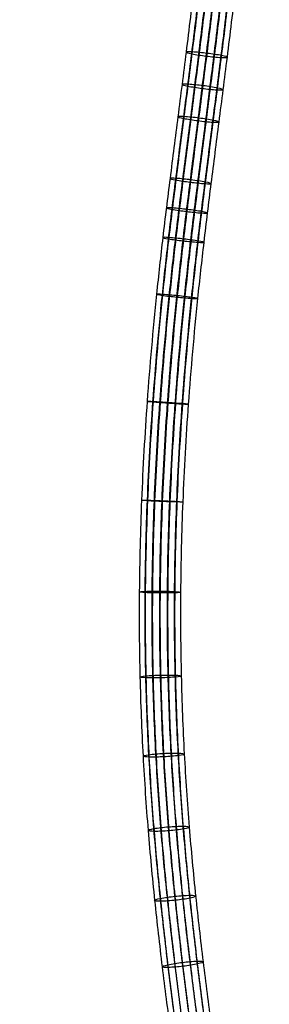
# Model space of a CAD drawing. Header units: millimetres. Extents: x -259 to 235, y -103 to 552.
# Tile 103 of 104: x -30 to 6, y 118 to 260. Entities that reach past the tile are written whole.
import ezdxf

# ---------------------------------------------------------------- set-up
doc = ezdxf.new("R2010")
doc.units = ezdxf.units.MM
doc.header["$MEASUREMENT"] = 0
doc.layers.add('Default', color=7, linetype='Continuous', true_color=0x000000)
doc.layers.add('DEFAULT_2', color=7, linetype='Continuous', true_color=0x000000)

# ---------------------------------------------------------------- blocks, each defined once
blk = doc.blocks.new('BREP_21')
at = {"layer": 'DEFAULT_2'}
for points, knots in [([(-4359.4, 301.68, -1195.35), (-4361.59, 303.16, -1195.35), (-4366.01, 306.1, -1195.41), (-4375.03, 311.89, -1195.74), (-4384.27, 317.52, -1196.27), (-4393.72, 323.01, -1196.83), (-4400.98, 327.11, -1197.22), (-4408.37, 331.17, -1197.54), (-4415.89, 335.2, -1197.75), (-4423.55, 339.22, -1197.8), (-4430.03, 342.55, -1197.67), (-4435.28, 345.21, -1197.44), (-4440.63, 347.9, -1197.12), (-4447.41, 351.28, -1196.55), (-4455.69, 355.47, -1195.7), (-4464.2, 359.93, -1194.74), (-4473, 364.77, -1193.76), (-4482.17, 370.12, -1192.81), (-4491.76, 376.1, -1191.97), (-4501.84, 382.83, -1191.31), (-4512.46, 390.43, -1190.89), (-4523.69, 399.03, -1190.8), (-4533.4, 406.95, -1191.04), (-4540.42, 412.94, -1191.4), (-4544.61, 416.59, -1191.67), (-4548.99, 420.43, -1191.98), (-4553.47, 424.39, -1192.33), (-4558.06, 428.44, -1192.73), (-4562.95, 432.75, -1193.16), (-4569.25, 438.24, -1193.74), (-4577.29, 445.09, -1194.49), (-4585.72, 452.08, -1195.26), (-4598.22, 462.08, -1196.36), (-4611.78, 472.27, -1197.43), (-4626.46, 482.54, -1198.41), (-4638.76, 490.74, -1199.14), (-4651.75, 498.94, -1199.78), (-4665.99, 507.47, -1200.37), (-4681.01, 515.97, -1200.85), (-4703.36, 527.95, -1201.36), (-4727.53, 539.81, -1201.6), (-4753.48, 551.52, -1201.54), (-4775.1, 560.73, -1201.32), (-4797.74, 569.84, -1200.92), (-4813.51, 575.83, -1200.52), (-4821.42, 578.75, -1200.3)], [0, 0, 0, 0, 7.947368, 15.949748, 32.154405, 40.369791, 48.66793, 57.054432, 65.535789, 74.120017, 82.817249, 87.212119, 91.64083, 100.639921, 109.913106, 119.560496, 129.683111, 140.38614, 151.78113, 163.987098, 177.130689, 191.345632, 206.771763, 214.984263, 219.273831, 223.5634, 232.549498, 237.266087, 241.982676, 252.166431, 262.350186, 273.673172, 284.996158, 310.278867, 324.435891, 338.592916, 354.481331, 370.369746, 388.221707, 406.073667, 446.195944, 468.72228, 491.248616, 516.50379, 541.758963, 541.758963, 541.758963, 541.758963]), ([(-4359.4, 301.68, -1191.11), (-4361.62, 303.18, -1191.11), (-4366.09, 306.16, -1191.17), (-4375.18, 311.99, -1191.5), (-4384.46, 317.64, -1192.03), (-4393.9, 323.13, -1192.59), (-4401.13, 327.21, -1192.98), (-4408.48, 331.25, -1193.3), (-4415.94, 335.25, -1193.51), (-4423.53, 339.22, -1193.55), (-4429.92, 342.51, -1193.42), (-4435.1, 345.14, -1193.2), (-4440.37, 347.78, -1192.88), (-4447.09, 351.14, -1192.32), (-4455.31, 355.3, -1191.48), (-4463.81, 359.75, -1190.52), (-4472.64, 364.6, -1189.53), (-4481.85, 369.98, -1188.58), (-4491.5, 376, -1187.73), (-4501.65, 382.78, -1187.07), (-4512.36, 390.44, -1186.65), (-4523.68, 399.1, -1186.56), (-4533.45, 407.07, -1186.8), (-4540.52, 413.11, -1187.16), (-4544.74, 416.78, -1187.43), (-4549.13, 420.64, -1187.74), (-4553.62, 424.61, -1188.1), (-4558.22, 428.67, -1188.49), (-4563.13, 432.99, -1188.93), (-4569.44, 438.48, -1189.51), (-4577.47, 445.34, -1190.26), (-4585.9, 452.32, -1191.03), (-4598.39, 462.31, -1192.12), (-4611.93, 472.49, -1193.19), (-4626.59, 482.75, -1194.18), (-4638.87, 490.92, -1194.9), (-4651.83, 499.12, -1195.55), (-4666.05, 507.63, -1196.13), (-4681.04, 516.12, -1196.61), (-4703.36, 528.08, -1197.12), (-4727.5, 539.92, -1197.36), (-4753.42, 551.62, -1197.3), (-4775, 560.82, -1197.08), (-4797.62, 569.91, -1196.68), (-4813.37, 575.89, -1196.28), (-4821.27, 578.81, -1196.06)], [0, 0, 0, 0, 7.947368, 15.949748, 32.154405, 40.369791, 48.66793, 57.054432, 65.535789, 74.120017, 82.817249, 87.212119, 91.64083, 100.639921, 109.913106, 119.560496, 129.683111, 140.38614, 151.78113, 163.987098, 177.130689, 191.345632, 206.771763, 214.984263, 219.273831, 223.5634, 232.549498, 237.266087, 241.982676, 252.166431, 262.350186, 273.673172, 284.996158, 310.278867, 324.435891, 338.592916, 354.481331, 370.369746, 388.221707, 406.073667, 446.195944, 468.72228, 491.248616, 516.50379, 541.758963, 541.758963, 541.758963, 541.758963]), ([(-4358.91, 302.4, -1193.23), (-4361.12, 303.9, -1193.23), (-4365.57, 306.87, -1193.29), (-4374.64, 312.69, -1193.62), (-4383.92, 318.33, -1194.15), (-4393.38, 323.83, -1194.71), (-4400.63, 327.93, -1195.11), (-4408, 331.98, -1195.43), (-4415.5, 336, -1195.63), (-4423.13, 340, -1195.68), (-4429.58, 343.31, -1195.55), (-4434.8, 345.96, -1195.32), (-4440.11, 348.63, -1195), (-4446.86, 352, -1194.44), (-4455.1, 356.17, -1193.59), (-4463.59, 360.61, -1192.64), (-4472.39, 365.45, -1191.65), (-4481.55, 370.8, -1190.7), (-4491.15, 376.79, -1189.86), (-4501.25, 383.53, -1189.2), (-4511.89, 391.14, -1188.79), (-4523.14, 399.75, -1188.69), (-4532.86, 407.68, -1188.94), (-4539.9, 413.69, -1189.3), (-4544.1, 417.34, -1189.56), (-4548.48, 421.19, -1189.87), (-4552.96, 425.15, -1190.23), (-4557.56, 429.21, -1190.62), (-4562.46, 433.53, -1191.06), (-4568.77, 439.03, -1191.64), (-4576.81, 445.89, -1192.39), (-4585.26, 452.88, -1193.16), (-4597.76, 462.89, -1194.26), (-4611.34, 473.09, -1195.33), (-4626.03, 483.37, -1196.31), (-4638.34, 491.57, -1197.04), (-4651.33, 499.78, -1197.69), (-4665.58, 508.31, -1198.27), (-4680.6, 516.82, -1198.75), (-4702.96, 528.79, -1199.27), (-4727.14, 540.66, -1199.51), (-4753.1, 552.38, -1199.45), (-4774.72, 561.59, -1199.23), (-4797.36, 570.69, -1198.82), (-4813.13, 576.68, -1198.43), (-4821.04, 579.6, -1198.2)], [-1, -1, -1, -1, -0.98533, -0.970559, -0.940648, -0.925484, -0.910167, -0.894687, -0.879031, -0.863186, -0.847133, -0.83902, -0.830846, -0.814235, -0.797118, -0.779311, -0.760626, -0.74087, -0.719836, -0.697306, -0.673045, -0.646807, -0.618333, -0.603174, -0.595256, -0.587338, -0.570751, -0.562045, -0.553339, -0.534541, -0.515744, -0.494843, -0.473943, -0.427275, -0.401143, -0.375012, -0.345684, -0.316357, -0.283405, -0.250453, -0.176394, -0.134814, -0.093234, -0.046617, 0, 0, 0, 0]), ([(-4359.98, 300.83, -1196.02), (-4362.15, 302.31, -1196.02), (-4366.56, 305.24, -1196.08), (-4375.55, 311.01, -1196.41), (-4384.76, 316.63, -1196.93), (-4394.2, 322.11, -1197.49), (-4401.45, 326.2, -1197.89), (-4408.84, 330.26, -1198.21), (-4416.36, 334.3, -1198.41), (-4424.03, 338.32, -1198.46), (-4430.51, 341.65, -1198.33), (-4435.77, 344.31, -1198.1), (-4441.12, 347, -1197.78), (-4447.92, 350.4, -1197.21), (-4456.21, 354.59, -1196.36), (-4464.74, 359.06, -1195.4), (-4473.56, 363.91, -1194.41), (-4482.74, 369.27, -1193.46), (-4492.35, 375.26, -1192.62), (-4502.45, 382, -1191.96), (-4513.08, 389.62, -1191.54), (-4524.33, 398.22, -1191.45), (-4534.04, 406.14, -1191.7), (-4541.07, 412.14, -1192.05), (-4545.27, 415.79, -1192.32), (-4549.64, 419.64, -1192.63), (-4554.12, 423.59, -1192.99), (-4558.7, 427.64, -1193.38), (-4563.6, 431.95, -1193.81), (-4569.89, 437.43, -1194.39), (-4577.91, 444.28, -1195.14), (-4586.34, 451.26, -1195.91), (-4598.81, 461.24, -1197), (-4612.35, 471.41, -1198.07), (-4627.01, 481.67, -1199.06), (-4639.3, 489.85, -1199.78), (-4652.27, 498.05, -1200.43), (-4666.49, 506.56, -1201.01), (-4681.49, 515.06, -1201.49), (-4703.82, 527.02, -1202.01), (-4727.97, 538.87, -1202.24), (-4753.9, 550.58, -1202.18), (-4775.5, 559.78, -1201.96), (-4798.12, 568.88, -1201.56), (-4813.89, 574.86, -1201.16), (-4821.79, 577.78, -1200.94)], [0, 0, 0, 0, 7.947368, 15.949748, 32.154405, 40.369791, 48.66793, 57.054432, 65.535789, 74.120017, 82.817249, 87.212119, 91.64083, 100.639921, 109.913106, 119.560496, 129.683111, 140.38614, 151.78113, 163.987098, 177.130689, 191.345632, 206.771763, 214.984263, 219.273831, 223.5634, 232.549498, 237.266087, 241.982676, 252.166431, 262.350186, 273.673172, 284.996158, 310.278867, 324.435891, 338.592916, 354.481331, 370.369746, 388.221707, 406.073667, 446.195944, 468.72228, 491.248616, 516.50379, 541.758963, 541.758963, 541.758963, 541.758963]), ([(-4359.98, 300.83, -1190.44), (-4362.19, 302.34, -1190.44), (-4366.66, 305.31, -1190.5), (-4375.75, 311.14, -1190.83), (-4385.01, 316.78, -1191.36), (-4394.44, 322.26, -1191.92), (-4401.65, 326.34, -1192.31), (-4408.98, 330.36, -1192.63), (-4416.42, 334.36, -1192.84), (-4423.99, 338.32, -1192.88), (-4430.37, 341.6, -1192.75), (-4435.53, 344.22, -1192.53), (-4440.79, 346.86, -1192.21), (-4447.49, 350.2, -1191.65), (-4455.72, 354.37, -1190.81), (-4464.23, 358.82, -1189.85), (-4473.08, 363.69, -1188.86), (-4482.32, 369.08, -1187.9), (-4492.01, 375.13, -1187.05), (-4502.2, 381.93, -1186.38), (-4512.95, 389.62, -1185.97), (-4524.3, 398.31, -1185.87), (-4534.1, 406.31, -1186.12), (-4541.2, 412.36, -1186.48), (-4545.42, 416.04, -1186.75), (-4549.83, 419.91, -1187.06), (-4554.32, 423.88, -1187.42), (-4558.92, 427.94, -1187.81), (-4563.83, 432.26, -1188.25), (-4570.13, 437.75, -1188.83), (-4578.16, 444.6, -1189.58), (-4586.58, 451.57, -1190.35), (-4599.04, 461.54, -1191.44), (-4612.56, 471.7, -1192.5), (-4627.18, 481.94, -1193.49), (-4639.44, 490.1, -1194.21), (-4652.38, 498.28, -1194.85), (-4666.57, 506.77, -1195.44), (-4681.54, 515.25, -1195.91), (-4703.83, 527.19, -1196.43), (-4727.93, 539.02, -1196.67), (-4753.81, 550.7, -1196.61), (-4775.38, 559.89, -1196.39), (-4797.97, 568.98, -1195.98), (-4813.71, 574.95, -1195.59), (-4821.6, 577.87, -1195.37)], [0, 0, 0, 0, 7.947368, 15.949748, 32.154405, 40.369791, 48.66793, 57.054432, 65.535789, 74.120017, 82.817249, 87.212119, 91.64083, 100.639921, 109.913106, 119.560496, 129.683111, 140.38614, 151.78113, 163.987098, 177.130689, 191.345632, 206.771763, 214.984263, 219.273831, 223.5634, 232.549498, 237.266087, 241.982676, 252.166431, 262.350186, 273.673172, 284.996158, 310.278867, 324.435891, 338.592916, 354.481331, 370.369746, 388.221707, 406.073667, 446.195944, 468.72228, 491.248616, 516.50379, 541.758963, 541.758963, 541.758963, 541.758963]), ([(-4361.22, 299.01, -1190.44), (-4363.42, 300.5, -1190.44), (-4367.87, 303.46, -1190.5), (-4376.91, 309.27, -1190.83), (-4386.14, 314.88, -1191.36), (-4395.53, 320.35, -1191.92), (-4402.73, 324.41, -1192.31), (-4410.04, 328.42, -1192.62), (-4417.46, 332.4, -1192.83), (-4425.01, 336.36, -1192.87), (-4431.37, 339.63, -1192.74), (-4436.53, 342.24, -1192.52), (-4441.77, 344.88, -1192.2), (-4448.48, 348.23, -1191.65), (-4456.73, 352.4, -1190.8), (-4465.27, 356.88, -1189.84), (-4474.17, 361.77, -1188.84), (-4483.46, 367.19, -1187.88), (-4493.21, 373.27, -1187.02), (-4503.46, 380.12, -1186.35), (-4514.26, 387.85, -1185.93), (-4525.68, 396.58, -1185.84), (-4535.52, 404.61, -1186.09), (-4542.64, 410.69, -1186.45), (-4546.88, 414.38, -1186.72), (-4551.29, 418.25, -1187.03), (-4555.79, 422.23, -1187.39), (-4560.39, 426.29, -1187.78), (-4565.29, 430.6, -1188.22), (-4571.57, 436.08, -1188.8), (-4579.58, 442.91, -1189.54), (-4587.97, 449.86, -1190.31), (-4600.39, 459.8, -1191.4), (-4613.86, 469.91, -1192.46), (-4628.43, 480.12, -1193.44), (-4640.64, 488.25, -1194.16), (-4653.54, 496.4, -1194.8), (-4667.69, 504.87, -1195.38), (-4682.61, 513.32, -1195.86), (-4704.83, 525.22, -1196.37), (-4728.87, 537.02, -1196.61), (-4754.7, 548.68, -1196.55), (-4776.22, 557.85, -1196.33), (-4798.77, 566.92, -1195.93), (-4814.48, 572.88, -1195.53), (-4822.37, 575.8, -1195.31)], [0, 0, 0, 0, 7.947368, 15.949748, 32.154405, 40.369791, 48.66793, 57.054432, 65.535789, 74.120017, 82.817249, 87.212119, 91.64083, 100.639921, 109.913106, 119.560496, 129.683111, 140.38614, 151.78113, 163.987098, 177.130689, 191.345632, 206.771763, 214.984263, 219.273831, 223.5634, 232.549498, 237.266087, 241.982676, 252.166431, 262.350186, 273.673172, 284.996158, 310.278867, 324.435891, 338.592916, 354.481331, 370.369746, 388.221707, 406.073667, 446.195944, 468.72228, 491.248616, 516.50379, 541.758963, 541.758963, 541.758963, 541.758963]), ([(-4360.6, 299.92, -1196.23), (-4362.77, 301.4, -1196.23), (-4367.16, 304.32, -1196.29), (-4376.12, 310.07, -1196.62), (-4385.32, 315.67, -1197.14), (-4394.74, 321.15, -1197.7), (-4401.98, 325.23, -1198.09), (-4409.36, 329.29, -1198.41), (-4416.87, 333.32, -1198.62), (-4424.54, 337.34, -1198.67), (-4431.02, 340.67, -1198.54), (-4436.28, 343.33, -1198.31), (-4441.63, 346.02, -1197.99), (-4448.43, 349.42, -1197.42), (-4456.73, 353.62, -1196.56), (-4465.28, 358.09, -1195.61), (-4474.12, 362.96, -1194.61), (-4483.33, 368.33, -1193.66), (-4492.96, 374.34, -1192.82), (-4503.08, 381.1, -1192.15), (-4513.75, 388.73, -1191.74), (-4525.01, 397.35, -1191.65), (-4534.74, 405.29, -1191.89), (-4541.79, 411.3, -1192.25), (-4545.99, 414.95, -1192.52), (-4550.37, 418.8, -1192.82), (-4554.84, 422.76, -1193.18), (-4559.43, 426.8, -1193.57), (-4564.32, 431.11, -1194.01), (-4570.6, 436.59, -1194.59), (-4578.62, 443.42, -1195.33), (-4587.02, 450.39, -1196.1), (-4599.48, 460.35, -1197.19), (-4613, 470.51, -1198.26), (-4627.63, 480.75, -1199.24), (-4639.89, 488.92, -1199.96), (-4652.84, 497.1, -1200.61), (-4667.05, 505.6, -1201.19), (-4682.02, 514.09, -1201.67), (-4704.33, 526.03, -1202.19), (-4728.45, 537.87, -1202.42), (-4754.35, 549.56, -1202.36), (-4775.93, 558.76, -1202.14), (-4798.53, 567.85, -1201.74), (-4814.28, 573.83, -1201.35), (-4822.18, 576.75, -1201.12)], [0, 0, 0, 0, 7.947368, 15.949748, 32.154405, 40.369791, 48.66793, 57.054432, 65.535789, 74.120017, 82.817249, 87.212119, 91.64083, 100.639921, 109.913106, 119.560496, 129.683111, 140.38614, 151.78113, 163.987098, 177.130689, 191.345632, 206.771763, 214.984263, 219.273831, 223.5634, 232.549498, 237.266087, 241.982676, 252.166431, 262.350186, 273.673172, 284.996158, 310.278867, 324.435891, 338.592916, 354.481331, 370.369746, 388.221707, 406.073667, 446.195944, 468.72228, 491.248616, 516.50379, 541.758963, 541.758963, 541.758963, 541.758963]), ([(-4360.6, 299.92, -1190.23), (-4362.81, 301.42, -1190.23), (-4367.27, 304.39, -1190.29), (-4376.34, 310.21, -1190.62), (-4385.58, 315.84, -1191.15), (-4394.99, 321.31, -1191.71), (-4402.2, 325.38, -1192.1), (-4409.51, 329.4, -1192.42), (-4416.94, 333.38, -1192.62), (-4424.5, 337.34, -1192.67), (-4430.87, 340.61, -1192.54), (-4436.02, 343.23, -1192.31), (-4441.27, 345.86, -1192), (-4447.97, 349.21, -1191.44), (-4456.2, 353.38, -1190.59), (-4464.73, 357.84, -1189.64), (-4473.6, 362.72, -1188.64), (-4482.87, 368.13, -1187.68), (-4492.6, 374.19, -1186.83), (-4502.82, 381.02, -1186.16), (-4513.6, 388.74, -1185.74), (-4524.99, 397.45, -1185.65), (-4534.81, 405.47, -1185.89), (-4541.93, 411.54, -1186.25), (-4546.16, 415.22, -1186.52), (-4550.57, 419.09, -1186.83), (-4555.06, 423.06, -1187.19), (-4559.66, 427.13, -1187.59), (-4564.57, 431.44, -1188.02), (-4570.86, 436.93, -1188.6), (-4578.88, 443.77, -1189.35), (-4587.28, 450.73, -1190.12), (-4599.72, 460.68, -1191.21), (-4613.21, 470.82, -1192.27), (-4627.81, 481.04, -1193.25), (-4640.05, 489.18, -1193.97), (-4652.96, 497.35, -1194.62), (-4667.13, 505.83, -1195.2), (-4682.07, 514.29, -1195.68), (-4704.33, 526.21, -1196.19), (-4728.4, 538.03, -1196.43), (-4754.25, 549.69, -1196.37), (-4775.79, 558.87, -1196.15), (-4798.36, 567.95, -1195.74), (-4814.09, 573.92, -1195.35), (-4821.98, 576.83, -1195.13)], [0, 0, 0, 0, 7.947368, 15.949748, 32.154405, 40.369791, 48.66793, 57.054432, 65.535789, 74.120017, 82.817249, 87.212119, 91.64083, 100.639921, 109.913106, 119.560496, 129.683111, 140.38614, 151.78113, 163.987098, 177.130689, 191.345632, 206.771763, 214.984263, 219.273831, 223.5634, 232.549498, 237.266087, 241.982676, 252.166431, 262.350186, 273.673172, 284.996158, 310.278867, 324.435891, 338.592916, 354.481331, 370.369746, 388.221707, 406.073667, 446.195944, 468.72228, 491.248616, 516.50379, 541.758963, 541.758963, 541.758963, 541.758963]), ([(-4361.79, 298.17, -1195.35), (-4363.95, 299.64, -1195.35), (-4368.33, 302.55, -1195.41), (-4377.28, 308.29, -1195.74), (-4386.45, 313.87, -1196.26), (-4395.83, 319.33, -1196.82), (-4403.04, 323.4, -1197.21), (-4410.39, 327.44, -1197.53), (-4417.88, 331.45, -1197.73), (-4425.51, 335.45, -1197.78), (-4431.96, 338.77, -1197.65), (-4437.19, 341.42, -1197.42), (-4442.53, 344.1, -1197.1), (-4449.31, 347.49, -1196.54), (-4457.62, 351.7, -1195.68), (-4466.2, 356.19, -1194.72), (-4475.09, 361.08, -1193.72), (-4484.36, 366.48, -1192.76), (-4494.06, 372.53, -1191.91), (-4504.25, 379.34, -1191.24), (-4514.99, 387.03, -1190.83), (-4526.33, 395.7, -1190.73), (-4536.11, 403.69, -1190.98), (-4543.19, 409.73, -1191.34), (-4547.41, 413.4, -1191.61), (-4551.8, 417.25, -1191.92), (-4556.28, 421.21, -1192.27), (-4560.86, 425.26, -1192.67), (-4565.75, 429.56, -1193.1), (-4572.03, 435.03, -1193.68), (-4580.02, 441.85, -1194.42), (-4588.4, 448.8, -1195.19), (-4600.82, 458.72, -1196.28), (-4614.28, 468.84, -1197.34), (-4628.85, 479.04, -1198.32), (-4641.07, 487.18, -1199.04), (-4653.97, 495.33, -1199.68), (-4668.13, 503.8, -1200.26), (-4683.05, 512.26, -1200.74), (-4705.29, 524.17, -1201.25), (-4729.34, 535.98, -1201.49), (-4755.19, 547.64, -1201.43), (-4776.72, 556.81, -1201.21), (-4799.28, 565.89, -1200.81), (-4815, 571.85, -1200.41), (-4822.88, 574.77, -1200.19)], [0, 0, 0, 0, 7.947368, 15.949748, 32.154405, 40.369791, 48.66793, 57.054432, 65.535789, 74.120017, 82.817249, 87.212119, 91.64083, 100.639921, 109.913106, 119.560496, 129.683111, 140.38614, 151.78113, 163.987098, 177.130689, 191.345632, 206.771763, 214.984263, 219.273831, 223.5634, 232.549498, 237.266087, 241.982676, 252.166431, 262.350186, 273.673172, 284.996158, 310.278867, 324.435891, 338.592916, 354.481331, 370.369746, 388.221707, 406.073667, 446.195944, 468.72228, 491.248616, 516.50379, 541.758963, 541.758963, 541.758963, 541.758963]), ([(-4361.79, 298.17, -1191.11), (-4363.98, 299.66, -1191.11), (-4368.41, 302.61, -1191.17), (-4377.43, 308.39, -1191.5), (-4386.63, 313.99, -1192.03), (-4396.01, 319.45, -1192.58), (-4403.2, 323.5, -1192.97), (-4410.5, 327.52, -1193.29), (-4417.93, 331.5, -1193.49), (-4425.48, 335.46, -1193.54), (-4431.85, 338.73, -1193.41), (-4437.01, 341.35, -1193.18), (-4442.27, 343.99, -1192.87), (-4448.99, 347.34, -1192.31), (-4457.25, 351.53, -1191.46), (-4465.81, 356.01, -1190.5), (-4474.72, 360.91, -1189.5), (-4484.04, 366.34, -1188.53), (-4493.8, 372.43, -1187.68), (-4504.07, 379.29, -1187), (-4514.89, 387.03, -1186.58), (-4526.31, 395.77, -1186.49), (-4536.16, 403.81, -1186.74), (-4543.29, 409.9, -1187.1), (-4547.53, 413.59, -1187.37), (-4551.94, 417.46, -1187.68), (-4556.44, 421.43, -1188.04), (-4561.03, 425.49, -1188.43), (-4565.93, 429.8, -1188.87), (-4572.21, 435.27, -1189.45), (-4580.21, 442.1, -1190.19), (-4588.59, 449.04, -1190.96), (-4600.99, 458.96, -1192.04), (-4614.43, 469.06, -1193.11), (-4628.98, 479.25, -1194.08), (-4641.18, 487.37, -1194.8), (-4654.06, 495.5, -1195.44), (-4668.19, 503.96, -1196.02), (-4683.09, 512.4, -1196.5), (-4705.29, 524.3, -1197.01), (-4729.31, 536.08, -1197.25), (-4755.12, 547.73, -1197.19), (-4776.62, 556.9, -1196.97), (-4799.16, 565.96, -1196.57), (-4814.86, 571.92, -1196.17), (-4822.74, 574.83, -1195.95)], [0, 0, 0, 0, 7.947368, 15.949748, 32.154405, 40.369791, 48.66793, 57.054432, 65.535789, 74.120017, 82.817249, 87.212119, 91.64083, 100.639921, 109.913106, 119.560496, 129.683111, 140.38614, 151.78113, 163.987098, 177.130689, 191.345632, 206.771763, 214.984263, 219.273831, 223.5634, 232.549498, 237.266087, 241.982676, 252.166431, 262.350186, 273.673172, 284.996158, 310.278867, 324.435891, 338.592916, 354.481331, 370.369746, 388.221707, 406.073667, 446.195944, 468.72228, 491.248616, 516.50379, 541.758963, 541.758963, 541.758963, 541.758963]), ([(-4361.22, 299.01, -1196.02), (-4363.38, 300.48, -1196.02), (-4367.77, 303.4, -1196.08), (-4376.71, 309.14, -1196.4), (-4385.9, 314.73, -1196.93), (-4395.3, 320.19, -1197.49), (-4402.52, 324.27, -1197.88), (-4409.89, 328.32, -1198.2), (-4417.39, 332.34, -1198.41), (-4425.04, 336.36, -1198.45), (-4431.52, 339.68, -1198.32), (-4436.76, 342.34, -1198.09), (-4442.11, 345.03, -1197.77), (-4448.91, 348.42, -1197.21), (-4457.22, 352.63, -1196.35), (-4465.78, 357.11, -1195.39), (-4474.65, 361.99, -1194.39), (-4483.88, 367.38, -1193.44), (-4493.55, 373.41, -1192.59), (-4503.7, 380.19, -1191.92), (-4514.4, 387.84, -1191.51), (-4525.7, 396.49, -1191.42), (-4535.45, 404.45, -1191.66), (-4542.51, 410.47, -1192.02), (-4546.72, 414.13, -1192.29), (-4551.11, 417.98, -1192.6), (-4555.58, 421.94, -1192.96), (-4560.16, 425.99, -1193.35), (-4565.05, 430.29, -1193.78), (-4571.33, 435.76, -1194.36), (-4579.34, 442.59, -1195.11), (-4587.73, 449.55, -1195.87), (-4600.17, 459.49, -1196.96), (-4613.66, 469.63, -1198.03), (-4628.26, 479.85, -1199.01), (-4640.5, 488, -1199.73), (-4653.43, 496.17, -1200.37), (-4667.61, 504.66, -1200.95), (-4682.56, 513.13, -1201.43), (-4704.83, 525.06, -1201.95), (-4728.92, 536.88, -1202.18), (-4754.79, 548.56, -1202.12), (-4776.34, 557.74, -1201.9), (-4798.93, 566.82, -1201.5), (-4814.66, 572.8, -1201.11), (-4822.55, 575.71, -1200.88)], [0, 0, 0, 0, 7.947368, 15.949748, 32.154405, 40.369791, 48.66793, 57.054432, 65.535789, 74.120017, 82.817249, 87.212119, 91.64083, 100.639921, 109.913106, 119.560496, 129.683111, 140.38614, 151.78113, 163.987098, 177.130689, 191.345632, 206.771763, 214.984263, 219.273831, 223.5634, 232.549498, 237.266087, 241.982676, 252.166431, 262.350186, 273.673172, 284.996158, 310.278867, 324.435891, 338.592916, 354.481331, 370.369746, 388.221707, 406.073667, 446.195944, 468.72228, 491.248616, 516.50379, 541.758963, 541.758963, 541.758963, 541.758963]), ([(-4823.12, 573.98, -1198.05), (-4815.24, 571.07, -1198.27), (-4799.54, 565.1, -1198.66), (-4777.01, 556.04, -1199.07), (-4755.5, 546.88, -1199.29), (-4729.7, 535.24, -1199.35), (-4705.69, 523.45, -1199.11), (-4683.5, 511.56, -1198.6), (-4668.6, 503.12, -1198.12), (-4654.48, 494.67, -1197.54), (-4641.6, 486.54, -1196.9), (-4629.41, 478.42, -1196.18), (-4614.87, 468.24, -1195.2), (-4601.44, 458.14, -1194.14), (-4589.05, 448.24, -1193.06), (-4580.68, 441.3, -1192.29), (-4572.69, 434.49, -1191.55), (-4566.42, 429.02, -1190.97), (-4561.53, 424.72, -1190.54), (-4556.94, 420.67, -1190.14), (-4552.45, 416.7, -1189.79), (-4548.05, 412.83, -1189.48), (-4543.82, 409.15, -1189.21), (-4536.7, 403.07, -1188.85), (-4526.86, 395.05, -1188.6), (-4515.46, 386.32, -1188.69), (-4504.66, 378.59, -1189.11), (-4494.41, 371.74, -1189.78), (-4484.65, 365.66, -1190.64), (-4475.34, 360.23, -1191.6), (-4466.42, 355.32, -1192.6), (-4457.84, 350.83, -1193.57), (-4449.54, 346.63, -1194.42), (-4442.79, 343.26, -1194.98), (-4437.5, 340.6, -1195.3), (-4432.31, 337.97, -1195.52), (-4425.9, 334.68, -1195.65), (-4418.31, 330.7, -1195.61), (-4410.87, 326.71, -1195.4), (-4403.55, 322.68, -1195.09), (-4396.36, 318.63, -1194.7), (-4386.99, 313.18, -1194.14), (-4377.82, 307.59, -1193.62), (-4368.85, 301.84, -1193.29), (-4364.46, 298.92, -1193.23), (-4362.28, 297.44, -1193.23)], [0, 0, 0, 0, 0.046617, 0.093234, 0.134814, 0.176394, 0.250453, 0.283405, 0.316357, 0.345684, 0.375012, 0.401143, 0.427275, 0.473943, 0.494843, 0.515744, 0.534541, 0.553339, 0.562045, 0.570751, 0.587338, 0.595256, 0.603174, 0.618333, 0.646807, 0.673045, 0.697306, 0.719836, 0.74087, 0.760626, 0.779311, 0.797118, 0.814235, 0.830846, 0.83902, 0.847133, 0.863186, 0.879031, 0.894687, 0.910167, 0.925484, 0.940648, 0.970559, 0.98533, 1, 1, 1, 1]), ([(-4561.1, 432.33, -1190.94), (-4561.13, 432.37, -1190.23), (-4561.47, 432.1, -1188.98), (-4562.47, 431.06, -1188.05), (-4563.2, 430.24, -1187.84), (-4563.93, 429.4, -1188.01), (-4564.84, 428.26, -1188.91), (-4565.09, 427.86, -1190.15), (-4565.06, 427.82, -1190.85)], [9.424778, 9.424778, 9.424778, 9.424778, 11.780972, 12.95907, 14.137167, 15.315264, 16.493361, 18.849556, 18.849556, 18.849556, 18.849556]), ([(-4565.06, 427.82, -1190.85), (-4565.03, 427.78, -1191.56), (-4564.68, 428.05, -1192.81), (-4563.69, 429.08, -1193.75), (-4562.95, 429.9, -1193.95), (-4562.23, 430.75, -1193.78), (-4561.31, 431.88, -1192.88), (-4561.07, 432.29, -1191.64), (-4561.1, 432.33, -1190.94)], [0, 0, 0, 0, 2.356194, 3.534292, 4.712389, 5.890486, 7.068583, 9.424778, 9.424778, 9.424778, 9.424778]), ([(-4557.56, 429.21, -1190.63), (-4557.59, 429.25, -1189.92), (-4557.93, 428.98, -1188.67), (-4558.92, 427.95, -1187.73), (-4559.67, 427.13, -1187.53), (-4560.39, 426.29, -1187.7), (-4561.31, 425.16, -1188.6), (-4561.56, 424.75, -1189.83), (-4561.53, 424.72, -1190.54)], [9.424778, 9.424778, 9.424778, 9.424778, 11.780972, 12.95907, 14.137167, 15.315264, 16.493361, 18.849556, 18.849556, 18.849556, 18.849556]), ([(-4561.53, 424.72, -1190.54), (-4561.5, 424.68, -1191.25), (-4561.16, 424.95, -1192.5), (-4560.17, 425.98, -1193.43), (-4559.42, 426.8, -1193.64), (-4558.7, 427.64, -1193.46), (-4557.78, 428.77, -1192.57), (-4557.53, 429.17, -1191.33), (-4557.56, 429.21, -1190.63)], [0, 0, 0, 0, 2.356194, 3.534292, 4.712389, 5.890486, 7.068583, 9.424778, 9.424778, 9.424778, 9.424778]), ([(-4554.03, 426.1, -1190.32), (-4554.05, 426.13, -1189.62), (-4554.4, 425.86, -1188.37), (-4555.39, 424.83, -1187.43), (-4556.13, 424.01, -1187.22), (-4556.86, 423.17, -1187.4), (-4557.78, 422.04, -1188.3), (-4558.03, 421.64, -1189.53), (-4558, 421.6, -1190.24)], [9.424778, 9.424778, 9.424778, 9.424778, 11.780972, 12.95907, 14.137167, 15.315264, 16.493361, 18.849556, 18.849556, 18.849556, 18.849556]), ([(-4558, 421.6, -1190.24), (-4557.98, 421.57, -1190.94), (-4557.64, 421.84, -1192.19), (-4556.64, 422.87, -1193.13), (-4555.9, 423.69, -1193.34), (-4555.17, 424.53, -1193.16), (-4554.25, 425.66, -1192.27), (-4554, 426.06, -1191.03), (-4554.03, 426.1, -1190.32)], [0, 0, 0, 0, 2.356194, 3.534292, 4.712389, 5.890486, 7.068583, 9.424778, 9.424778, 9.424778, 9.424778]), ([(-4547.31, 420.16, -1189.79), (-4547.33, 420.2, -1189.09), (-4547.67, 419.92, -1187.84), (-4548.65, 418.88, -1186.9), (-4549.39, 418.06, -1186.69), (-4550.12, 417.22, -1186.87), (-4551.04, 416.09, -1187.76), (-4551.3, 415.7, -1189), (-4551.27, 415.66, -1189.71)], [9.424778, 9.424778, 9.424778, 9.424778, 11.780972, 12.95907, 14.137167, 15.315264, 16.493361, 18.849556, 18.849556, 18.849556, 18.849556]), ([(-4551.27, 415.66, -1189.71), (-4551.25, 415.63, -1190.41), (-4550.92, 415.91, -1191.66), (-4549.93, 416.95, -1192.6), (-4549.19, 417.77, -1192.81), (-4548.47, 418.61, -1192.63), (-4547.54, 419.74, -1191.74), (-4547.29, 420.13, -1190.5), (-4547.31, 420.16, -1189.79)], [0, 0, 0, 0, 2.356194, 3.534292, 4.712389, 5.890486, 7.068583, 9.424778, 9.424778, 9.424778, 9.424778]), ([(-4544.1, 417.35, -1189.57), (-4544.12, 417.38, -1188.86), (-4544.44, 417.1, -1187.61), (-4545.42, 416.05, -1186.67), (-4546.16, 415.22, -1186.46), (-4546.88, 414.38, -1186.64), (-4547.81, 413.25, -1187.54), (-4548.07, 412.86, -1188.77), (-4548.05, 412.83, -1189.48)], [9.424778, 9.424778, 9.424778, 9.424778, 11.780972, 12.95907, 14.137167, 15.315264, 16.493361, 18.849556, 18.849556, 18.849556, 18.849556]), ([(-4548.05, 412.83, -1189.48), (-4548.03, 412.8, -1190.19), (-4547.7, 413.08, -1191.44), (-4546.72, 414.13, -1192.38), (-4545.98, 414.95, -1192.58), (-4545.26, 415.8, -1192.41), (-4544.33, 416.92, -1191.51), (-4544.08, 417.32, -1190.27), (-4544.1, 417.35, -1189.57)], [0, 0, 0, 0, 2.356194, 3.534292, 4.712389, 5.890486, 7.068583, 9.424778, 9.424778, 9.424778, 9.424778]), ([(-4540.87, 414.55, -1189.36), (-4540.89, 414.57, -1188.66), (-4541.21, 414.29, -1187.41), (-4542.18, 413.23, -1186.47), (-4542.91, 412.4, -1186.26), (-4543.63, 411.56, -1186.43), (-4544.56, 410.43, -1187.33), (-4544.82, 410.04, -1188.57), (-4544.8, 410.01, -1189.27)], [9.424778, 9.424778, 9.424778, 9.424778, 11.780972, 12.95907, 14.137167, 15.315264, 16.493361, 18.849556, 18.849556, 18.849556, 18.849556]), ([(-4544.8, 410.01, -1189.27), (-4544.78, 409.98, -1189.98), (-4544.46, 410.27, -1191.23), (-4543.49, 411.32, -1192.17), (-4542.76, 412.15, -1192.38), (-4542.04, 413, -1192.2), (-4541.12, 414.13, -1191.31), (-4540.86, 414.52, -1190.07), (-4540.87, 414.55, -1189.36)], [0, 0, 0, 0, 2.356194, 3.534292, 4.712389, 5.890486, 7.068583, 9.424778, 9.424778, 9.424778, 9.424778]), ([(-4534.66, 409.25, -1189.05), (-4534.67, 409.27, -1188.34), (-4534.98, 408.97, -1187.09), (-4535.92, 407.9, -1186.15), (-4536.64, 407.05, -1185.94), (-4537.35, 406.2, -1186.12), (-4538.26, 405.06, -1187.01), (-4538.53, 404.68, -1188.25), (-4538.52, 404.66, -1188.96)], [9.424778, 9.424778, 9.424778, 9.424778, 11.780972, 12.95907, 14.137167, 15.315264, 16.493361, 18.849556, 18.849556, 18.849556, 18.849556]), ([(-4538.52, 404.66, -1188.96), (-4538.51, 404.64, -1189.66), (-4538.21, 404.94, -1190.92), (-4537.26, 406.01, -1191.86), (-4536.55, 406.86, -1192.06), (-4535.84, 407.71, -1191.89), (-4534.92, 408.85, -1190.99), (-4534.65, 409.23, -1189.76), (-4534.66, 409.25, -1189.05)], [0, 0, 0, 0, 2.356194, 3.534292, 4.712389, 5.890486, 7.068583, 9.424778, 9.424778, 9.424778, 9.424778]), ([(-4522.78, 399.57, -1188.76), (-4522.77, 399.58, -1188.05), (-4523.05, 399.25, -1186.79), (-4523.94, 398.13, -1185.85), (-4524.62, 397.26, -1185.64), (-4525.31, 396.39, -1185.82), (-4526.21, 395.24, -1186.71), (-4526.49, 394.87, -1187.95), (-4526.5, 394.86, -1188.66)], [9.424778, 9.424778, 9.424778, 9.424778, 11.780972, 12.95907, 14.137167, 15.315264, 16.493361, 18.849556, 18.849556, 18.849556, 18.849556]), ([(-4526.5, 394.86, -1188.66), (-4526.5, 394.85, -1189.37), (-4526.23, 395.18, -1190.62), (-4525.34, 396.3, -1191.56), (-4524.65, 397.16, -1191.77), (-4523.97, 398.04, -1191.6), (-4523.07, 399.18, -1190.7), (-4522.78, 399.55, -1189.46), (-4522.78, 399.57, -1188.76)], [0, 0, 0, 0, 2.356194, 3.534292, 4.712389, 5.890486, 7.068583, 9.424778, 9.424778, 9.424778, 9.424778]), ([(-4515.13, 386.17, -1188.76), (-4515.14, 386.17, -1189.46), (-4514.91, 386.52, -1190.72), (-4514.07, 387.69, -1191.66), (-4513.42, 388.58, -1191.87), (-4512.76, 389.47, -1191.69), (-4511.88, 390.63, -1190.8), (-4511.58, 390.99, -1189.56), (-4511.56, 390.99, -1188.85)], [0, 0, 0, 0, 2.356194, 3.534292, 4.712389, 5.890486, 7.068583, 9.424778, 9.424778, 9.424778, 9.424778]), ([(-4511.56, 390.99, -1188.85), (-4511.54, 390.99, -1188.14), (-4511.78, 390.64, -1186.89), (-4512.61, 389.47, -1185.95), (-4513.27, 388.58, -1185.74), (-4513.93, 387.69, -1185.91), (-4514.81, 386.53, -1186.81), (-4515.11, 386.17, -1188.05), (-4515.13, 386.17, -1188.76)], [9.424778, 9.424778, 9.424778, 9.424778, 11.780972, 12.95907, 14.137167, 15.315264, 16.493361, 18.849556, 18.849556, 18.849556, 18.849556]), ([(-4504.36, 378.47, -1189.17), (-4504.39, 378.48, -1189.88), (-4504.19, 378.86, -1191.13), (-4503.41, 380.06, -1192.07), (-4502.79, 380.98, -1192.28), (-4502.16, 381.89, -1192.1), (-4501.29, 383.07, -1191.21), (-4500.99, 383.42, -1189.97), (-4500.96, 383.41, -1189.26)], [0, 0, 0, 0, 2.356194, 3.534292, 4.712389, 5.890486, 7.068583, 9.424778, 9.424778, 9.424778, 9.424778]), ([(-4500.96, 383.41, -1189.26), (-4500.92, 383.4, -1188.55), (-4501.12, 383.02, -1187.3), (-4501.9, 381.82, -1186.36), (-4502.52, 380.9, -1186.16), (-4503.16, 379.99, -1186.33), (-4504.02, 378.81, -1187.23), (-4504.33, 378.46, -1188.47), (-4504.36, 378.47, -1189.17)], [9.424778, 9.424778, 9.424778, 9.424778, 11.780972, 12.95907, 14.137167, 15.315264, 16.493361, 18.849556, 18.849556, 18.849556, 18.849556]), ([(-4494.15, 371.65, -1189.84), (-4494.19, 371.67, -1190.55), (-4494.02, 372.07, -1191.79), (-4493.3, 373.31, -1192.73), (-4492.71, 374.25, -1192.94), (-4492.1, 375.17, -1192.76), (-4491.26, 376.37, -1191.86), (-4490.94, 376.71, -1190.62), (-4490.9, 376.7, -1189.92)], [0, 0, 0, 0, 2.356194, 3.534292, 4.712389, 5.890486, 7.068583, 9.424778, 9.424778, 9.424778, 9.424778]), ([(-4490.9, 376.7, -1189.92), (-4490.86, 376.68, -1189.21), (-4491.02, 376.27, -1187.96), (-4491.75, 375.04, -1187.03), (-4492.33, 374.1, -1186.82), (-4492.95, 373.17, -1187), (-4493.78, 371.98, -1187.9), (-4494.1, 371.63, -1189.13), (-4494.15, 371.65, -1189.84)], [9.424778, 9.424778, 9.424778, 9.424778, 11.780972, 12.95907, 14.137167, 15.315264, 16.493361, 18.849556, 18.849556, 18.849556, 18.849556]), ([(-4484.43, 365.59, -1190.68), (-4484.48, 365.61, -1191.39), (-4484.34, 366.04, -1192.64), (-4483.67, 367.31, -1193.57), (-4483.11, 368.26, -1193.77), (-4482.53, 369.2, -1193.59), (-4481.71, 370.41, -1192.69), (-4481.39, 370.75, -1191.45), (-4481.33, 370.73, -1190.75)], [0, 0, 0, 0, 2.356194, 3.534292, 4.712389, 5.890486, 7.068583, 9.424778, 9.424778, 9.424778, 9.424778]), ([(-4481.33, 370.73, -1190.75), (-4481.28, 370.71, -1190.04), (-4481.42, 370.28, -1188.8), (-4482.09, 369.01, -1187.87), (-4482.65, 368.06, -1187.66), (-4483.23, 367.12, -1187.84), (-4484.05, 365.91, -1188.74), (-4484.37, 365.57, -1189.98), (-4484.43, 365.59, -1190.68)], [9.424778, 9.424778, 9.424778, 9.424778, 11.780972, 12.95907, 14.137167, 15.315264, 16.493361, 18.849556, 18.849556, 18.849556, 18.849556]), ([(-4475.15, 360.17, -1191.64), (-4475.21, 360.2, -1192.34), (-4475.1, 360.64, -1193.58), (-4474.47, 361.93, -1194.51), (-4473.94, 362.9, -1194.71), (-4473.38, 363.86, -1194.53), (-4472.59, 365.08, -1193.63), (-4472.26, 365.42, -1192.39), (-4472.2, 365.39, -1191.69)], [0, 0, 0, 0, 2.356194, 3.534292, 4.712389, 5.890486, 7.068583, 9.424778, 9.424778, 9.424778, 9.424778]), ([(-4472.2, 365.39, -1191.69), (-4472.14, 365.37, -1190.98), (-4472.25, 364.93, -1189.74), (-4472.88, 363.64, -1188.81), (-4473.41, 362.66, -1188.61), (-4473.97, 361.71, -1188.79), (-4474.76, 360.48, -1189.69), (-4475.09, 360.14, -1190.93), (-4475.15, 360.17, -1191.64)], [9.424778, 9.424778, 9.424778, 9.424778, 11.780972, 12.95907, 14.137167, 15.315264, 16.493361, 18.849556, 18.849556, 18.849556, 18.849556]), ([(-4466.27, 355.28, -1192.62), (-4466.33, 355.31, -1193.32), (-4466.23, 355.75, -1194.57), (-4465.63, 357.06, -1195.49), (-4465.12, 358.05, -1195.69), (-4464.58, 359.02, -1195.5), (-4463.82, 360.25, -1194.6), (-4463.5, 360.6, -1193.36), (-4463.43, 360.57, -1192.66)], [0, 0, 0, 0, 2.356194, 3.534292, 4.712389, 5.890486, 7.068583, 9.424778, 9.424778, 9.424778, 9.424778]), ([(-4463.43, 360.57, -1192.66), (-4463.37, 360.54, -1191.95), (-4463.47, 360.09, -1190.71), (-4464.07, 358.78, -1189.79), (-4464.58, 357.8, -1189.59), (-4465.12, 356.83, -1189.77), (-4465.88, 355.59, -1190.68), (-4466.2, 355.25, -1191.92), (-4466.27, 355.28, -1192.62)], [9.424778, 9.424778, 9.424778, 9.424778, 11.780972, 12.95907, 14.137167, 15.315264, 16.493361, 18.849556, 18.849556, 18.849556, 18.849556]), ([(-4457.72, 350.79, -1193.57), (-4457.78, 350.82, -1194.27), (-4457.68, 351.27, -1195.51), (-4457.1, 352.59, -1196.43), (-4456.61, 353.58, -1196.63), (-4456.09, 354.56, -1196.44), (-4455.35, 355.81, -1195.53), (-4455.04, 356.16, -1194.3), (-4454.98, 356.13, -1193.59)], [0, 0, 0, 0, 2.356194, 3.534292, 4.712389, 5.890486, 7.068583, 9.424778, 9.424778, 9.424778, 9.424778]), ([(-4454.98, 356.13, -1193.59), (-4454.91, 356.1, -1192.89), (-4455.01, 355.65, -1191.65), (-4455.59, 354.33, -1190.72), (-4456.08, 353.34, -1190.53), (-4456.61, 352.36, -1190.71), (-4457.35, 351.11, -1191.62), (-4457.66, 350.76, -1192.86), (-4457.72, 350.79, -1193.57)], [9.424778, 9.424778, 9.424778, 9.424778, 11.780972, 12.95907, 14.137167, 15.315264, 16.493361, 18.849556, 18.849556, 18.849556, 18.849556])]:
    blk.add_open_spline(points, degree=3, knots=knots, dxfattribs=at)
blk = doc.blocks.new('SMALL_ASM_ASM')
at = {"layer": 'Default', "extrusion": (-8.22097e-05, 1, 3.98977e-14), "rotation": 124.1668864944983}
blk.add_blockref('BREP_21', (-3846.02, 3762.42, 4373.19), dxfattribs=at)

msp = doc.modelspace()

# ---------------------------------------------------------------- block references
at = {"layer": 'Default', "extrusion": (0, -1, 0)}
msp.add_blockref('SMALL_ASM_ASM', (-1641.98, -3187.6), dxfattribs=at)

doc.saveas('drawing.dxf')
